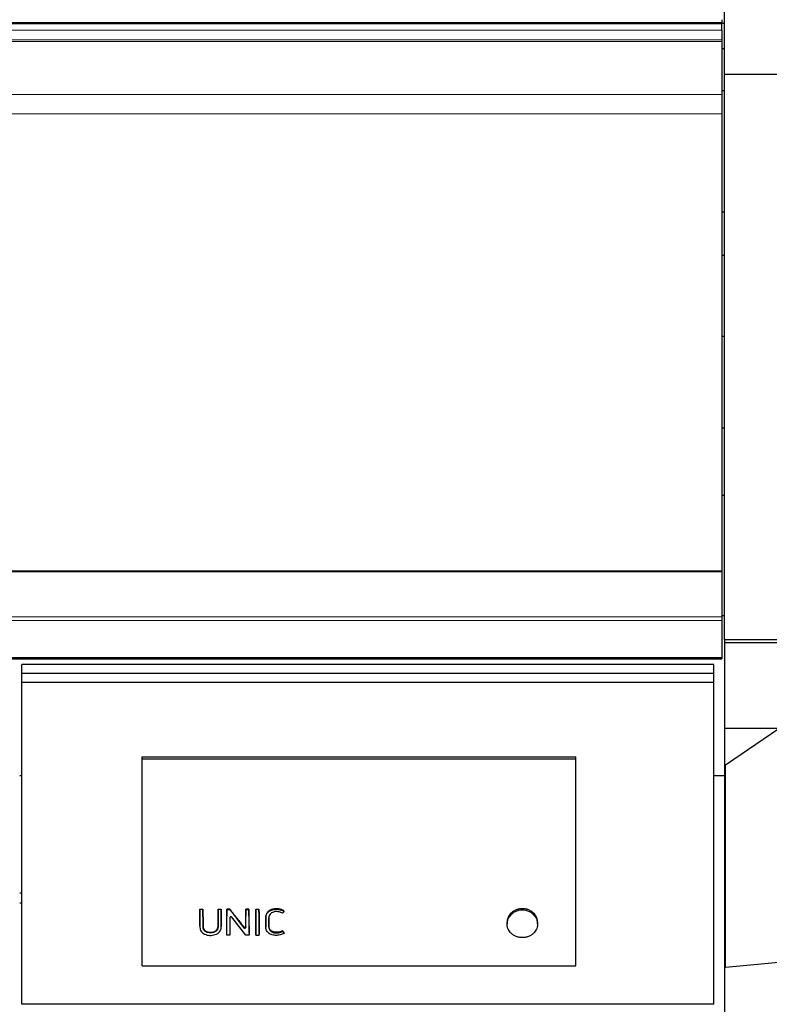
# Model space of a CAD drawing. Header units: inches. Extents: x 0 to 23760, y -13 to 16800.
# Tile 204 of 247: x 19696 to 20388, y 13427 to 14336. Entities that reach past the tile are written whole.
import ezdxf

# ---------------------------------------------------------------- set-up
doc = ezdxf.new("R2010")
doc.units = ezdxf.units.IN
doc.layers.add('254', color=7, linetype='Continuous', true_color=0xffffff)
doc.styles.add('latin_extended', font='simplex.shx')
doc.dimstyles.get("Standard").update_dxf_attribs({"dimtxt": 0.18, "dimasz": 0.18, "dimexe": 0.18, "dimexo": 0.0625, "dimgap": 0.09, "dimtad": 0, "dimtih": 1, "dimtoh": 1, "dimdec": 4, "dimzin": 0, "dimdsep": 46, "dimtxsty": 'Standard', "dimcen": 0.09, "dimadec": 0, "dimazin": 0, "dimtfac": 1, "dimtdec": 4, "dimtofl": 0, "dimtmove": 0, "dimatfit": 3, "dimfxl": 1, "dimtolj": 1, "dimtzin": 0, "dimarcsym": 0})

# ---------------------------------------------------------------- blocks, each defined once
blk = doc.blocks.new('_U13')
at = {"layer": '254', "color": 3, "linetype": 'Continuous', "lineweight": 13, "transparency": 16777216}
for p, q in [((22254.48, 14131.84), (22254.48, 10458.84)), ((20346.5, 12536.87), (20346.5, 10458.84)), ((20486.5, 10498.84), (22114.48, 10498.84))]:
    blk.add_line(p, q, dxfattribs=at)
at = {"layer": '254', "color": 3, "transparency": 16777216}
for points in [[(20486.5, 10522.18), (20486.5, 10475.51), (20346.5, 10498.84)], [(22114.48, 10475.51), (22114.48, 10522.18), (22254.48, 10498.84)]]:
    blk.add_solid(points, dxfattribs=at)
at = {"layer": 'Defpoints', "color": 0, "transparency": 16777216}
for p in [(22254.48, 14171.84), (20346.5, 12576.87), (22254.48, 10498.84)]:
    blk.add_point(p, dxfattribs=at)
at = {"layer": '254', "color": 2, "lineweight": 13, "transparency": 16777216, "insert": (21067.15, 10708.84), "char_height": 140, "attachment_point": 1, "style": 'latin_extended'}
blk.add_mtext('\\A1;1908', dxfattribs=at)

msp = doc.modelspace()

# ---------------------------------------------------------------- linework, layer by layer
at = {"layer": '254', "color": 2, "linetype": 'Continuous', "lineweight": 25}
for p, q in [((20346.497, 14285.107), (20346.497, 14553.845)), ((20343.997, 14335.609), (20343.997, 14333.052)), ((20343.997, 14333.052), (20343.997, 14331.749)), ((20343.997, 14331.749), (18968.997, 14331.749)), ((20346.497, 14332.077), (20343.997, 14332.077)), ((20343.997, 14325.828), (20343.997, 14331.749)), ((20343.997, 14325.828), (20343.997, 14316.922)), ((20343.997, 14316.922), (20343.997, 14315.606)), ((20343.997, 14315.606), (20343.997, 14315.45)), ((20343.997, 14315.45), (20343.997, 14315.338)), ((20343.997, 14315.338), (20343.997, 14266.494)), ((20346.497, 14308.845), (20343.997, 14308.845)), ((20702.997, 14285.107), (20346.497, 14285.107)), ((20346.497, 13763.068), (20346.497, 14285.107)), ((20346.497, 14269.845), (20343.997, 14269.845)), ((20343.997, 14266.494), (20343.997, 14248.754)), ((20343.997, 14248.754), (20343.997, 13826.992)), ((20346.497, 14157.845), (20343.997, 14157.845)), ((20346.497, 14117.845), (20343.997, 14117.845)), ((20343.996, 14043.489), (20346.497, 14043.489)), ((20343.996, 13958.914), (20346.497, 13958.914)), ((20343.967, 13896.597), (20346.497, 13896.597)), ((18968.997, 13826.992), (20343.997, 13826.992)), ((18968.997, 13826.424), (20343.997, 13826.424)), ((20343.997, 13826.992), (20343.997, 13826.424)), ((20343.997, 13826.424), (20343.997, 13784.284)), ((20343.967, 13785.72), (20346.497, 13785.72)), ((20343.997, 13784.284), (20343.997, 13781.175)), ((20343.997, 13781.175), (20343.997, 13747.051)), ((20346.497, 13763.068), (20346.497, 13760.329)), ((20677.997, 13763.068), (20346.497, 13763.068)), ((20677.997, 13760.329), (20346.497, 13760.329)), ((20346.497, 13760.329), (20346.497, 13681.476)), ((18968.997, 13745.555), (20343.997, 13745.555)), ((20343.997, 13747.051), (20343.997, 13746.515)), ((20343.997, 13746.515), (20343.997, 13745.555)), ((19697.747, 13732.15), (19697.747, 13740.343)), ((20336.747, 13740.343), (19697.747, 13740.343)), ((20336.747, 13732.15), (20336.747, 13740.343)), ((19697.747, 13723.679), (19697.747, 13732.15)), ((20336.747, 13732.15), (19697.747, 13732.15)), ((19697.747, 13426.787), (19697.747, 13723.679)), ((20336.747, 13723.679), (19697.747, 13723.679)), ((20336.747, 13723.679), (20336.747, 13732.15)), ((20336.747, 13426.787), (20336.747, 13723.679)), ((20346.497, 13681.482), (20346.497, 13647.873)), ((20396.785, 13681.482), (20346.497, 13681.482)), ((20347.497, 13647.873), (20396.785, 13681.482)), ((19808.759, 13655.102), (20209.259, 13655.102)), ((19808.759, 13653.5), (19808.759, 13655.102)), ((19808.759, 13653.5), (20209.259, 13653.5)), ((19808.759, 13462.339), (19808.759, 13653.5)), ((20209.259, 13653.5), (20209.259, 13655.102)), ((20209.259, 13462.339), (20209.259, 13653.5)), ((20346.497, 13647.873), (20346.497, 13460.712)), ((20347.497, 13647.873), (20346.497, 13647.873)), ((20347.497, 13460.712), (20347.497, 13647.873)), ((19695.741, 13637.961), (19697.734, 13637.961)), ((20336.687, 13637.961), (20346.497, 13637.961)), ((19697.751, 13529.505), (19695.751, 13529.505)), ((19697.751, 13520.27), (19695.751, 13520.27)), ((19862.219, 13514.179), (19862.219, 13514.619)), ((19862.219, 13514.619), (19865.02, 13514.619)), ((19865.02, 13514.179), (19865.02, 13514.619)), ((19878.984, 13514.619), (19881.784, 13514.619)), ((19878.984, 13514.179), (19878.984, 13514.619)), ((19881.784, 13514.179), (19881.784, 13514.619)), ((19889.852, 13514.619), (19887.009, 13514.619)), ((19887.009, 13514.179), (19887.009, 13514.619)), ((19889.852, 13514.179), (19889.852, 13514.619)), ((19907.466, 13514.619), (19904.665, 13514.619)), ((19904.665, 13514.179), (19904.665, 13514.619)), ((19907.466, 13514.179), (19907.466, 13514.619)), ((19913.939, 13514.619), (19916.74, 13514.619)), ((19913.939, 13514.179), (19913.939, 13514.619)), ((19916.74, 13514.179), (19916.74, 13514.619)), ((19865.02, 13514.179), (19862.219, 13514.179)), ((19881.784, 13514.179), (19878.984, 13514.179)), ((19881.817, 13497.981), (19881.796, 13507.774)), ((19886.961, 13490.728), (19886.997, 13507.774)), ((19887.009, 13514.179), (19889.852, 13514.179)), ((19889.824, 13506.845), (19889.858, 13490.728)), ((19904.565, 13490.728), (19891.647, 13507.337)), ((19896.407, 13505.738), (19902.805, 13497.503)), ((19904.632, 13497.986), (19904.653, 13507.774)), ((19904.665, 13514.179), (19907.466, 13514.179)), ((19907.478, 13507.774), (19907.514, 13490.728)), ((19913.927, 13507.774), (19913.891, 13490.728)), ((19916.74, 13514.179), (19913.939, 13514.179)), ((19916.788, 13490.728), (19916.752, 13507.774)), ((19939.809, 13512.653), (19939.809, 13513.098)), ((19862.184, 13498.795), (19862.184, 13498.248)), ((19881.817, 13497.963), (19881.817, 13497.981)), ((19923.002, 13498.701), (19923.002, 13498.154)), ((19925.865, 13499.474), (19925.865, 13500.01)), ((20145.843, 13502.656), (20145.843, 13501.025)), ((20174.037, 13501.025), (20174.037, 13502.655)), ((19886.961, 13490.728), (19886.961, 13491.371)), ((19889.858, 13490.728), (19886.961, 13490.728)), ((19889.858, 13490.728), (19889.858, 13491.371)), ((19907.514, 13490.728), (19904.565, 13490.728)), ((19907.514, 13490.728), (19907.514, 13491.371)), ((19913.891, 13490.728), (19913.891, 13491.371)), ((19913.891, 13490.728), (19916.788, 13490.728)), ((19916.788, 13490.728), (19916.788, 13491.371)), ((19938.579, 13494.143), (19938.579, 13494.738)), ((19938.579, 13494.143), (19939.906, 13492.291)), ((19939.906, 13492.291), (19939.906, 13492.912)), ((19808.759, 13462.339), (20209.259, 13462.339)), ((20347.497, 13460.712), (20346.497, 13460.712)), ((20346.497, 13460.709), (20346.497, 13138.066)), ((20396.785, 13465.506), (20347.497, 13460.712)), ((20336.747, 13426.787), (19697.747, 13426.787))]:
    msp.add_line(p, q, dxfattribs=at)
at = {"layer": '254', "color": 110, "linetype": 'Continuous', "lineweight": 13}
for p, q in [((15118.997, 14333.052), (20343.997, 14333.052)), ((18968.997, 14325.828), (20343.997, 14325.828)), ((18968.997, 14316.922), (20343.997, 14316.922)), ((18968.997, 14315.606), (20343.997, 14315.606)), ((18968.997, 14315.45), (20343.997, 14315.45)), ((18968.997, 14315.338), (20343.997, 14315.338)), ((18968.997, 14266.494), (20343.997, 14266.494)), ((18968.997, 14248.754), (20343.997, 14248.754)), ((18968.997, 13784.284), (20343.997, 13784.284)), ((18968.997, 13781.175), (20343.997, 13781.175)), ((18968.997, 13747.051), (20343.997, 13747.051)), ((18968.997, 13746.515), (20343.997, 13746.515)), ((19932.622, 13514.489), (19932.622, 13514.929)), ((19862.207, 13507.774), (19862.207, 13508.24)), ((19865.032, 13507.774), (19865.032, 13508.24)), ((19878.971, 13507.774), (19878.971, 13508.24)), ((19881.796, 13507.774), (19881.796, 13508.24)), ((19886.997, 13507.774), (19886.997, 13508.24)), ((19889.824, 13506.845), (19889.824, 13506.847)), ((19896.407, 13505.738), (19896.407, 13506.218)), ((19904.653, 13507.774), (19904.653, 13508.24)), ((19907.478, 13507.774), (19907.478, 13508.24)), ((19913.927, 13507.774), (19913.927, 13508.24)), ((19916.752, 13507.774), (19916.752, 13508.24)), ((19923.044, 13507.517), (19923.044, 13507.985)), ((20148.273, 13509.583), (20148.273, 13508.128)), ((20171.607, 13509.583), (20171.607, 13508.128)), ((19881.817, 13497.981), (19881.817, 13498.53)), ((19902.805, 13497.503), (19902.805, 13498.057)), ((19904.632, 13497.986), (19904.632, 13498.535))]:
    msp.add_line(p, q, dxfattribs=at)
at = {"layer": '254', "color": 2, "linetype": 'Continuous', "lineweight": 25}
for centre, major_axis, ratio, start_param, end_param in [((19881.774, 14110.506), (-1.911, 1200.902), 0.0009009, 2.0961392, 2.105511), ((19887.019, 14109.604), (1.91, 1199.783), 0.0009006, 4.171048, 4.1873742), ((19890.825, 13506.837), (-1.001, 0.044), 0.8870641, 3.788573, 6.3244483), ((19889.799, 14109.698), (-1.91, 1199.9), 0.0009006, 2.0967348, 2.1121704), ((19886.543, 14109.759), (-759.045, 1185.848), 0.2418607, 1.9442257, 1.9521119), ((19904.675, 14108.958), (1.909, 1198.981), 0.0009003, 4.1782304, 4.1876088), ((19907.456, 14109.736), (-1.91, 1199.946), 0.0009006, 2.0958592, 2.1121836), ((19913.949, 14109.736), (1.91, 1199.947), 0.0009006, 4.1710013, 4.1873258), ((19916.729, 14109.802), (-1.91, 1200.029), 0.0009007, 2.0958837, 2.1122072), ((20159.94, 13501.182), (-14.051, 0), 0.8870108, 3.7326986, 5.6920794), ((19903.631, 13497.994), (-1.001, 0.027), 0.8769779, 0.6237267, 3.1630783), ((19921.26, 14106.485), (-693.968, 1184.986), 0.232747, 1.9722772, 1.974055)]:
    msp.add_ellipse(centre, major_axis=major_axis, ratio=ratio, start_param=start_param, end_param=end_param, dxfattribs=at)
for points in [[(19862.207, 13508.24), (19862.212, 13510.363), (19862.215, 13512.489), (19862.219, 13514.619)], [(19865.02, 13514.619), (19865.024, 13512.489), (19865.028, 13510.363), (19865.032, 13508.24)], [(19878.971, 13508.24), (19878.976, 13510.363), (19878.98, 13512.489), (19878.984, 13514.619)], [(19881.784, 13514.619), (19881.788, 13512.489), (19881.792, 13510.363), (19881.796, 13508.24)], [(19887.009, 13514.619), (19887.005, 13512.489), (19887.001, 13510.363), (19886.997, 13508.24)], [(19904.665, 13514.619), (19904.661, 13512.489), (19904.657, 13510.363), (19904.653, 13508.24)], [(19907.478, 13508.24), (19907.473, 13510.363), (19907.47, 13512.489), (19907.466, 13514.619)], [(19913.927, 13508.24), (19913.931, 13510.363), (19913.935, 13512.489), (19913.939, 13514.619)], [(19916.74, 13514.619), (19916.744, 13512.489), (19916.747, 13510.363), (19916.752, 13508.24)], [(19938.458, 13510.814), (19937.514, 13511.411), (19936.456, 13511.786), (19935.337, 13512.042)]]:
    msp.add_open_spline(points, degree=3, dxfattribs=at)
for points, knots in [([(19896.407, 13506.218), (19895.314, 13507.615), (19894.222, 13509.013), (19892.037, 13511.814), (19890.945, 13513.216), (19889.852, 13514.619)], [0, 0, 0, 0, 0.5, 0.5, 1, 1, 1, 1]), ([(19932.622, 13514.929), (19932.043, 13514.929), (19931.471, 13514.894), (19930.339, 13514.75), (19929.78, 13514.64), (19929.159, 13514.471), (19929.09, 13514.452), (19928.953, 13514.412), (19928.749, 13514.35), (19928.279, 13514.194), (19927.889, 13514.039), (19927.381, 13513.81), (19927.133, 13513.686), (19926.771, 13513.483), (19926.652, 13513.413), (19926.476, 13513.303), (19926.417, 13513.266), (19926.302, 13513.19), (19926.244, 13513.151), (19925.736, 13512.8), (19925.327, 13512.454), (19924.777, 13511.884), (19924.604, 13511.686), (19924.401, 13511.427), (19924.361, 13511.375), (19924.283, 13511.269), (19924.244, 13511.216), (19924.131, 13511.056), (19924.059, 13510.947), (19923.853, 13510.619), (19923.729, 13510.396), (19923.51, 13509.939), (19923.415, 13509.705), (19923.297, 13509.346), (19923.261, 13509.225), (19923.214, 13509.042), (19923.199, 13508.98), (19923.171, 13508.857), (19923.105, 13508.548), (19923.064, 13508.236), (19923.044, 13507.985)], [0, 0, 0, 0, 0.125, 0.125, 0.25, 0.25, 0.265625, 0.265625, 0.28125, 0.3125, 0.375, 0.375, 0.4375, 0.4375, 0.46875, 0.46875, 0.484375, 0.484375, 0.5, 0.5, 0.625, 0.625, 0.6875, 0.6875, 0.703125, 0.703125, 0.71875, 0.71875, 0.75, 0.75, 0.8125, 0.8125, 0.875, 0.875, 0.90625, 0.90625, 0.921875, 0.921875, 0.9375, 1, 1, 1, 1]), ([(19923.044, 13507.517), (19923.084, 13508.021), (19923.177, 13508.516), (19923.492, 13509.485), (19923.718, 13509.949), (19924.265, 13510.824), (19924.591, 13511.243), (19925.331, 13512.01), (19925.741, 13512.357), (19926.639, 13512.98), (19927.129, 13513.255), (19928.146, 13513.712), (19928.678, 13513.899), (19930.333, 13514.35), (19931.466, 13514.489), (19932.622, 13514.489)], [0, 0, 0, 0, 0.125, 0.125, 0.25, 0.25, 0.375, 0.375, 0.5, 0.5, 0.625, 0.625, 0.75, 0.75, 1, 1, 1, 1]), ([(19939.809, 13513.098), (19939.295, 13513.428), (19938.749, 13513.712), (19938.1, 13513.979), (19938.027, 13514.008), (19937.881, 13514.064), (19937.808, 13514.091), (19937.588, 13514.171), (19937.441, 13514.22), (19936.995, 13514.361), (19936.694, 13514.443), (19936.085, 13514.586), (19935.777, 13514.647), (19935.311, 13514.726), (19935.077, 13514.762), (19934.841, 13514.792), (19934.683, 13514.812), (19934.604, 13514.821), (19934.209, 13514.863), (19933.893, 13514.888), (19933.258, 13514.921), (19932.94, 13514.929), (19932.622, 13514.929)], [0, 0, 0, 0, 0.25, 0.25, 0.28125, 0.28125, 0.3125, 0.3125, 0.375, 0.375, 0.5, 0.5, 0.625, 0.625, 0.6875, 0.71875, 0.71875, 0.75, 0.75, 0.875, 0.875, 1, 1, 1, 1]), ([(19932.622, 13514.489), (19933.896, 13514.489), (19935.168, 13514.361), (19937.009, 13513.927), (19937.612, 13513.738), (19938.754, 13513.266), (19939.296, 13512.984), (19939.809, 13512.653)], [0, 0, 0, 0, 0.5, 0.5, 0.75, 0.75, 1, 1, 1, 1]), ([(20171.607, 13509.583), (20171.446, 13509.791), (20171.11, 13510.197), (20170.749, 13510.582), (20170.188, 13511.143), (20169.789, 13511.497), (20169.153, 13511.997), (20168.934, 13512.158), (20168.597, 13512.392), (20168.483, 13512.468), (20168.251, 13512.619), (20168.134, 13512.693), (20167.545, 13513.052), (20167.057, 13513.312), (20166.05, 13513.779), (20165.531, 13513.985), (20164.728, 13514.254), (20164.456, 13514.337), (20164.111, 13514.432), (20164.042, 13514.451), (20163.904, 13514.487), (20163.696, 13514.539), (20163.488, 13514.587), (20162.791, 13514.739), (20162.23, 13514.829), (20161.097, 13514.951), (20160.526, 13514.982), (20159.806, 13514.982), (20159.661, 13514.981), (20159.444, 13514.975), (20159.372, 13514.973), (20159.228, 13514.967), (20158.868, 13514.95), (20158.51, 13514.922), (20157.658, 13514.83), (20157.097, 13514.74), (20156.265, 13514.56), (20155.715, 13514.425), (20155.171, 13514.26), (20154.833, 13514.148), (20154.766, 13514.125), (20154.632, 13514.078), (20154.432, 13514.006), (20154.234, 13513.931), (20153.843, 13513.776), (20153.586, 13513.666), (20152.83, 13513.316), (20152.343, 13513.056), (20151.641, 13512.629), (20151.411, 13512.48), (20151.073, 13512.246), (20150.962, 13512.167), (20150.796, 13512.045), (20150.741, 13512.004), (20150.633, 13511.921), (20150.579, 13511.88), (20150.097, 13511.503), (20149.696, 13511.147), (20149.133, 13510.583), (20148.77, 13510.197), (20148.434, 13509.791), (20148.273, 13509.583)], [0, 0, 0, 0, 0.03125, 0.0625, 0.0625, 0.125, 0.125, 0.15625, 0.15625, 0.171875, 0.171875, 0.1875, 0.1875, 0.25, 0.25, 0.3125, 0.3125, 0.34375, 0.34375, 0.3515625, 0.3515625, 0.359375, 0.375, 0.375, 0.4375, 0.4375, 0.5, 0.5, 0.515625, 0.515625, 0.5234375, 0.5234375, 0.53125, 0.5625, 0.5625, 0.625, 0.625, 0.65625, 0.6875, 0.6875, 0.6953125, 0.6953125, 0.703125, 0.71875, 0.71875, 0.75, 0.75, 0.8125, 0.8125, 0.84375, 0.84375, 0.859375, 0.859375, 0.8671875, 0.8671875, 0.875, 0.875, 0.9375, 0.9375, 0.96875, 1, 1, 1, 1]), ([(19862.207, 13507.774), (19862.201, 13504.862), (19862.195, 13501.951), (19862.187, 13498.312), (19862.158, 13497.583), (19862.373, 13496.131), (19862.609, 13495.399), (19863.35, 13494.053), (19863.836, 13493.437), (19865.014, 13492.369), (19865.709, 13491.915), (19867.199, 13491.203), (19868.012, 13490.938), (19869.652, 13490.57), (19870.49, 13490.464), (19872.199, 13490.394), (19873.052, 13490.428), (19874.727, 13490.645), (19875.565, 13490.832), (19877.152, 13491.375), (19877.91, 13491.737), (19879.271, 13492.635), (19879.873, 13493.174), (19880.85, 13494.393), (19881.229, 13495.053), (19881.718, 13496.494), (19881.819, 13497.231), (19881.817, 13497.981)], [0, 0, 0, 0, 0.25, 0.25, 0.3125, 0.3125, 0.375, 0.375, 0.4375, 0.4375, 0.5, 0.5, 0.5625, 0.5625, 0.625, 0.625, 0.6875, 0.6875, 0.75, 0.75, 0.8125, 0.8125, 0.875, 0.875, 0.9375, 0.9375, 1, 1, 1, 1]), ([(19862.184, 13498.795), (19862.184, 13499.014), (19862.187, 13499.233), (19862.189, 13499.544), (19862.189, 13499.635), (19862.189, 13499.818), (19862.19, 13500.092), (19862.191, 13500.731), (19862.194, 13502.011), (19862.196, 13503.109), (19862.201, 13505.306), (19862.204, 13506.772), (19862.207, 13508.24)], [0, 0, 0, 0, 0.0698215, 0.0698215, 0.0988896, 0.0988896, 0.1279577, 0.1860938, 0.3023661, 0.5349108, 0.5349108, 1, 1, 1, 1]), ([(19862.219, 13514.179), (19862.218, 13513.598), (19862.217, 13513.018), (19862.213, 13510.883), (19862.21, 13509.328), (19862.207, 13507.774)], [0, 0, 0, 0, 0.2717687, 0.2717687, 1, 1, 1, 1]), ([(19865.032, 13507.774), (19865.031, 13508.354), (19865.03, 13508.934), (19865.026, 13511.069), (19865.023, 13512.624), (19865.02, 13514.179)], [0, 0, 0, 0, 0.2717687, 0.2717687, 1, 1, 1, 1]), ([(19865.032, 13508.24), (19865.035, 13506.679), (19865.04, 13504.339), (19865.046, 13501.615), (19865.049, 13500.449), (19865.049, 13500.012), (19865.05, 13499.963), (19865.05, 13499.866), (19865.049, 13499.72), (19865.047, 13499.38), (19865.049, 13499.089), (19865.056, 13498.846), (19865.058, 13498.798), (19865.063, 13498.701), (19865.071, 13498.556), (19865.084, 13498.411), (19865.115, 13498.123), (19865.145, 13497.932), (19865.222, 13497.552), (19865.27, 13497.364), (19865.343, 13497.13), (19865.359, 13497.084), (19865.391, 13496.99), (19865.407, 13496.944), (19865.46, 13496.805), (19865.497, 13496.714), (19865.578, 13496.534), (19865.62, 13496.445), (19865.711, 13496.27), (19865.759, 13496.184), (19865.911, 13495.928), (19866.023, 13495.762), (19866.208, 13495.522), (19866.272, 13495.443), (19866.373, 13495.326), (19866.408, 13495.288), (19866.478, 13495.211), (19866.514, 13495.174), (19866.696, 13494.989), (19866.85, 13494.849), (19867.177, 13494.589), (19867.349, 13494.467), (19867.62, 13494.298), (19867.713, 13494.244), (19867.855, 13494.166), (19867.903, 13494.14), (19868, 13494.09), (19868.049, 13494.066), (19868.295, 13493.947), (19868.497, 13493.862), (19868.909, 13493.709), (19869.119, 13493.642), (19869.44, 13493.554), (19869.548, 13493.527), (19869.712, 13493.489), (19869.766, 13493.476), (19869.876, 13493.453), (19869.931, 13493.442), (19870.205, 13493.388), (19870.426, 13493.353), (19870.868, 13493.297), (19871.311, 13493.255), (19871.757, 13493.242), (19872.204, 13493.242), (19872.429, 13493.249), (19872.71, 13493.267), (19872.766, 13493.271), (19872.879, 13493.28), (19873.047, 13493.295), (19873.213, 13493.315), (19873.545, 13493.358), (19873.764, 13493.394), (19874.197, 13493.481), (19874.412, 13493.532), (19874.676, 13493.606), (19874.729, 13493.621), (19874.834, 13493.652), (19874.887, 13493.669), (19875.044, 13493.719), (19875.251, 13493.791), (19875.456, 13493.872), (19875.608, 13493.937), (19875.658, 13493.96), (19875.758, 13494.005), (19875.808, 13494.029), (19876.054, 13494.148), (19876.243, 13494.252), (19876.607, 13494.478), (19876.781, 13494.599), (19877.03, 13494.795), (19877.111, 13494.863), (19877.21, 13494.951), (19877.229, 13494.969), (19877.268, 13495.004), (19877.326, 13495.058), (19877.382, 13495.113), (19877.565, 13495.298), (19877.7, 13495.452), (19877.888, 13495.692), (19877.948, 13495.773), (19878.063, 13495.939), (19878.146, 13496.066), (19878.223, 13496.195), (19878.273, 13496.283), (19878.298, 13496.327), (19878.369, 13496.46), (19878.413, 13496.549), (19878.497, 13496.729), (19878.535, 13496.82), (19878.607, 13497.003), (19878.64, 13497.096), (19878.73, 13497.375), (19878.78, 13497.563), (19878.839, 13497.85), (19878.857, 13497.946), (19878.887, 13498.14), (19878.925, 13498.43), (19878.943, 13498.72), (19878.95, 13498.962), (19878.951, 13499.011), (19878.952, 13499.108), (19878.952, 13499.156), (19878.953, 13499.302), (19878.954, 13499.592), (19878.956, 13500.271), (19878.96, 13501.629), (19878.965, 13504.347), (19878.968, 13506.682), (19878.971, 13508.24)], [0, 0, 0, 0, 0.125, 0.1875, 0.21875, 0.21875, 0.2226563, 0.2226563, 0.2265625, 0.234375, 0.25, 0.25, 0.2539063, 0.2539063, 0.2578125, 0.265625, 0.265625, 0.28125, 0.28125, 0.296875, 0.296875, 0.3007813, 0.3007813, 0.3046875, 0.3046875, 0.3125, 0.3125, 0.3203125, 0.3203125, 0.328125, 0.328125, 0.34375, 0.34375, 0.3515625, 0.3515625, 0.3554688, 0.3554688, 0.359375, 0.359375, 0.375, 0.375, 0.390625, 0.390625, 0.3984375, 0.3984375, 0.4023438, 0.4023438, 0.40625, 0.40625, 0.421875, 0.421875, 0.4375, 0.4375, 0.4453125, 0.4453125, 0.4492188, 0.4492188, 0.453125, 0.453125, 0.46875, 0.46875, 0.484375, 0.5, 0.5, 0.515625, 0.515625, 0.5195313, 0.5195313, 0.5234375, 0.53125, 0.53125, 0.546875, 0.546875, 0.5625, 0.5625, 0.5664063, 0.5664063, 0.5703125, 0.5703125, 0.578125, 0.5859375, 0.5859375, 0.5898438, 0.5898438, 0.59375, 0.59375, 0.609375, 0.609375, 0.625, 0.625, 0.6328125, 0.6328125, 0.6347656, 0.6347656, 0.6367188, 0.640625, 0.640625, 0.65625, 0.65625, 0.6640625, 0.6640625, 0.671875, 0.6757813, 0.6757813, 0.6796875, 0.6796875, 0.6875, 0.6875, 0.6953125, 0.6953125, 0.703125, 0.703125, 0.71875, 0.71875, 0.7265625, 0.7265625, 0.734375, 0.75, 0.75, 0.7539063, 0.7539063, 0.7578125, 0.7578125, 0.765625, 0.78125, 0.8125, 0.875, 1, 1, 1, 1]), ([(19878.971, 13507.774), (19878.965, 13504.707), (19878.964, 13501.641), (19878.951, 13498.191), (19878.925, 13497.808), (19878.799, 13497.044), (19878.697, 13496.658), (19878.398, 13495.911), (19878.204, 13495.556), (19877.732, 13494.884), (19877.449, 13494.566), (19876.498, 13493.733), (19875.702, 13493.312), (19873.995, 13492.781), (19873.078, 13492.644), (19871.277, 13492.61), (19870.365, 13492.707), (19868.629, 13493.148), (19867.8, 13493.518), (19866.781, 13494.299), (19866.475, 13494.601), (19865.961, 13495.25), (19865.746, 13495.6), (19865.234, 13496.706), (19865.086, 13497.496), (19865.042, 13498.682), (19865.05, 13499.077), (19865.049, 13499.868), (19865.046, 13501.054), (19865.04, 13503.821), (19865.035, 13506.192), (19865.032, 13507.774)], [0, 0, 0, 0, 0.25, 0.25, 0.28125, 0.28125, 0.3125, 0.3125, 0.34375, 0.34375, 0.375, 0.375, 0.4375, 0.4375, 0.5, 0.5, 0.5625, 0.5625, 0.625, 0.625, 0.65625, 0.65625, 0.6875, 0.6875, 0.75, 0.75, 0.78125, 0.78125, 0.8125, 0.875, 1, 1, 1, 1]), ([(19878.984, 13514.179), (19878.982, 13513.598), (19878.981, 13513.018), (19878.978, 13510.883), (19878.975, 13509.328), (19878.971, 13507.774)], [0, 0, 0, 0, 0.2717687, 0.2717687, 1, 1, 1, 1]), ([(19881.796, 13507.774), (19881.795, 13508.354), (19881.794, 13508.934), (19881.79, 13511.069), (19881.787, 13512.624), (19881.784, 13514.179)], [0, 0, 0, 0, 0.2717687, 0.2717687, 1, 1, 1, 1]), ([(19886.997, 13507.774), (19887, 13509.328), (19887.003, 13510.883), (19887.007, 13513.018), (19887.008, 13513.598), (19887.009, 13514.179)], [0, 0, 0, 0, 0.7282313, 0.7282313, 1, 1, 1, 1]), ([(19889.852, 13514.179), (19890.917, 13512.807), (19891.982, 13511.436), (19893.793, 13509.103), (19894.54, 13508.142), (19895.66, 13506.7), (19896.033, 13506.219), (19896.407, 13505.738)], [0, 0, 0, 0, 0.4873931, 0.4873931, 0.829131, 0.829131, 1, 1, 1, 1]), ([(19904.653, 13507.774), (19904.656, 13509.328), (19904.659, 13510.883), (19904.663, 13513.018), (19904.664, 13513.598), (19904.665, 13514.179)], [0, 0, 0, 0, 0.7282313, 0.7282313, 1, 1, 1, 1]), ([(19907.466, 13514.179), (19907.469, 13512.624), (19907.471, 13511.069), (19907.476, 13508.934), (19907.477, 13508.354), (19907.478, 13507.774)], [0, 0, 0, 0, 0.7282313, 0.7282313, 1, 1, 1, 1]), ([(19913.939, 13514.179), (19913.938, 13513.598), (19913.937, 13513.018), (19913.933, 13510.883), (19913.93, 13509.328), (19913.927, 13507.774)], [0, 0, 0, 0, 0.2717687, 0.2717687, 1, 1, 1, 1]), ([(19916.752, 13507.774), (19916.751, 13508.354), (19916.749, 13508.934), (19916.745, 13511.069), (19916.743, 13512.624), (19916.74, 13514.179)], [0, 0, 0, 0, 0.2717687, 0.2717687, 1, 1, 1, 1]), ([(19939.906, 13492.291), (19939.342, 13491.937), (19938.729, 13491.649), (19937.474, 13491.164), (19936.829, 13490.959), (19935.495, 13490.648), (19934.81, 13490.543), (19933.443, 13490.421), (19932.755, 13490.4), (19931.37, 13490.455), (19930.686, 13490.534), (19929.346, 13490.801), (19928.682, 13490.99), (19926.793, 13491.719), (19925.651, 13492.446), (19924.36, 13493.855), (19923.998, 13494.374), (19923.434, 13495.465), (19923.237, 13496.053), (19923.07, 13496.941), (19923.034, 13497.239), (19922.999, 13497.841), (19923.002, 13498.144), (19923.004, 13499.051), (19923.008, 13500.865), (19923.013, 13503.284), (19923.017, 13505.401), (19923.019, 13506.308), (19923.021, 13506.913), (19923.02, 13507.215), (19923.044, 13507.517)], [0, 0, 0, 0, 0.0625, 0.0625, 0.125, 0.125, 0.1875, 0.1875, 0.25, 0.25, 0.3125, 0.3125, 0.375, 0.375, 0.5, 0.5, 0.5625, 0.5625, 0.625, 0.625, 0.65625, 0.65625, 0.6875, 0.6875, 0.75, 0.875, 0.9375, 0.96875, 0.96875, 1, 1, 1, 1]), ([(19923.044, 13507.985), (19923.02, 13507.687), (19923.021, 13507.388), (19923.019, 13506.791), (19923.019, 13506.492), (19923.017, 13505.597), (19923.013, 13503.807), (19923.009, 13502.02), (19923.005, 13500.235), (19923.004, 13499.64), (19923.003, 13498.972), (19923.003, 13498.897), (19923.002, 13498.785), (19923.002, 13498.746), (19923.002, 13498.708)], [0, 0, 0, 0, 0.0963484, 0.0963484, 0.1926968, 0.1926968, 0.3853936, 0.7707872, 0.7707872, 0.963484, 0.963484, 0.9875711, 0.9875711, 1, 1, 1, 1]), ([(19928.428, 13511.248), (19927.879, 13510.902), (19927.396, 13510.467), (19926.637, 13509.493), (19926.338, 13508.948), (19925.966, 13507.817), (19925.879, 13507.221), (19925.845, 13506.335), (19925.851, 13506.039), (19925.852, 13505.448), (19925.855, 13503.97), (19925.86, 13501.901), (19925.863, 13500.128), (19925.866, 13498.946), (19925.848, 13498.352), (19925.992, 13497.184), (19926.146, 13496.602), (19926.663, 13495.518), (19927.017, 13495.004), (19927.884, 13494.111), (19928.412, 13493.735), (19929.576, 13493.141), (19930.21, 13492.934), (19931.526, 13492.664), (19932.193, 13492.613), (19933.541, 13492.646), (19934.213, 13492.714), (19935.523, 13492.933), (19936.169, 13493.078), (19937.419, 13493.511), (19938.024, 13493.796), (19938.579, 13494.143)], [0, 0, 0, 0, 0.0625, 0.0625, 0.125, 0.125, 0.1875, 0.1875, 0.21875, 0.21875, 0.25, 0.375, 0.4375, 0.4375, 0.5, 0.5, 0.5625, 0.5625, 0.625, 0.625, 0.6875, 0.6875, 0.75, 0.75, 0.8125, 0.8125, 0.875, 0.875, 0.9375, 0.9375, 1, 1, 1, 1]), ([(19938.579, 13494.738), (19938.44, 13494.653), (19938.299, 13494.572), (19938.013, 13494.418), (19937.722, 13494.272), (19937.273, 13494.075), (19936.965, 13493.96), (19936.652, 13493.853), (19936.493, 13493.803), (19936.252, 13493.734), (19936.171, 13493.712), (19936.008, 13493.67), (19935.926, 13493.649), (19935.518, 13493.553), (19935.189, 13493.49), (19934.529, 13493.381), (19934.197, 13493.338), (19933.697, 13493.29), (19933.53, 13493.277), (19933.195, 13493.257), (19933.028, 13493.25), (19932.691, 13493.242), (19932.522, 13493.242), (19932.268, 13493.249), (19932.183, 13493.252), (19932.013, 13493.262), (19931.927, 13493.268), (19931.673, 13493.289), (19931.504, 13493.308), (19931.17, 13493.356), (19931.004, 13493.385), (19930.675, 13493.452), (19930.512, 13493.491), (19930.189, 13493.577), (19930.028, 13493.625), (19929.83, 13493.693), (19929.79, 13493.706), (19929.711, 13493.735), (19929.672, 13493.749), (19929.555, 13493.793), (19929.4, 13493.855), (19929.25, 13493.921), (19929.101, 13493.99), (19929.028, 13494.026), (19928.811, 13494.137), (19928.669, 13494.216), (19928.395, 13494.383), (19928.261, 13494.472), (19928.067, 13494.612), (19927.971, 13494.684), (19927.878, 13494.76), (19927.816, 13494.811), (19927.786, 13494.837), (19927.695, 13494.915), (19927.636, 13494.968), (19927.522, 13495.076), (19927.467, 13495.131), (19927.305, 13495.299), (19927.202, 13495.414), (19927.008, 13495.652), (19926.917, 13495.774), (19926.787, 13495.962), (19926.725, 13496.057), (19926.665, 13496.154), (19926.626, 13496.22), (19926.606, 13496.252), (19926.55, 13496.351), (19926.513, 13496.418), (19926.444, 13496.551), (19926.41, 13496.618), (19926.316, 13496.821), (19926.259, 13496.958), (19926.159, 13497.235), (19926.115, 13497.376), (19926.038, 13497.659), (19926.005, 13497.803), (19925.971, 13497.984), (19925.965, 13498.02), (19925.952, 13498.093), (19925.947, 13498.129), (19925.93, 13498.238), (19925.921, 13498.311), (19925.879, 13498.674), (19925.868, 13498.965), (19925.863, 13499.402), (19925.863, 13499.547), (19925.864, 13499.766), (19925.865, 13499.875), (19925.865, 13499.984), (19925.865, 13500.057), (19925.865, 13500.093), (19925.863, 13500.712), (19925.86, 13502.461), (19925.856, 13504.358), (19925.853, 13505.746), (19925.852, 13505.965), (19925.852, 13506.111), (19925.852, 13506.184), (19925.851, 13506.399), (19925.85, 13506.54), (19925.85, 13506.681)], [0, 0, 0, 0, 0.0196213, 0.0196213, 0.0392426, 0.0588639, 0.0784852, 0.0784852, 0.0981065, 0.0981065, 0.1079172, 0.1079172, 0.1177279, 0.1177279, 0.1569705, 0.1569705, 0.1962131, 0.1962131, 0.2158344, 0.2158344, 0.2354557, 0.2354557, 0.255077, 0.255077, 0.2648877, 0.2648877, 0.2746983, 0.2746983, 0.2943196, 0.2943196, 0.3139409, 0.3139409, 0.3335622, 0.3335622, 0.3531836, 0.3531836, 0.3580889, 0.3580889, 0.3629942, 0.3629942, 0.3728049, 0.3826155, 0.3826155, 0.3924262, 0.3924262, 0.4120475, 0.4120475, 0.4316688, 0.4316688, 0.4414794, 0.4463848, 0.4463848, 0.4512901, 0.4512901, 0.4611008, 0.4611008, 0.4709114, 0.4709114, 0.4905327, 0.4905327, 0.510154, 0.510154, 0.5199647, 0.52487, 0.52487, 0.5297753, 0.5297753, 0.539586, 0.539586, 0.5493966, 0.5493966, 0.569018, 0.569018, 0.5886393, 0.5886393, 0.6082606, 0.6082606, 0.6131659, 0.6131659, 0.6180712, 0.6180712, 0.6278819, 0.6278819, 0.6671245, 0.6671245, 0.6867458, 0.6867458, 0.6965565, 0.7014618, 0.7014618, 0.7063671, 0.7063671, 0.7848523, 0.9418228, 0.9614441, 0.9712548, 0.9712548, 0.9810654, 0.9810654, 1, 1, 1, 1]), ([(19935.337, 13512.042), (19934.169, 13512.308), (19932.952, 13512.427), (19931.175, 13512.259), (19930.58, 13512.144), (19929.45, 13511.795), (19928.919, 13511.558), (19928.428, 13511.248)], [0, 0, 0, 0, 0.5, 0.5, 0.75, 0.75, 1, 1, 1, 1]), ([(19939.809, 13512.653), (19939.718, 13512.529), (19939.627, 13512.405), (19939.176, 13511.792), (19938.817, 13511.303), (19938.458, 13510.814)], [0, 0, 0, 0, 0.202463, 0.202463, 1, 1, 1, 1]), ([(20148.613, 13493.442), (20147.744, 13494.506), (20147.07, 13495.67), (20146.366, 13497.531), (20146.186, 13498.162), (20145.934, 13499.444), (20145.862, 13500.1), (20145.816, 13502.056), (20146.005, 13503.345), (20146.831, 13505.862), (20147.448, 13507.037), (20148.273, 13508.128)], [0, 0, 0, 0, 0.25, 0.25, 0.375, 0.375, 0.5, 0.5, 0.75, 0.75, 1, 1, 1, 1]), ([(20148.273, 13509.583), (20147.447, 13508.516), (20146.831, 13507.369), (20146.393, 13506.067), (20146.368, 13505.99), (20146.319, 13505.836), (20146.296, 13505.759), (20146.229, 13505.526), (20146.187, 13505.37), (20146.074, 13504.903), (20146.013, 13504.591), (20145.883, 13503.736), (20145.843, 13503.191), (20145.843, 13502.643)], [0, 0, 0, 0, 0.5174644, 0.5174644, 0.549806, 0.549806, 0.5821475, 0.5821475, 0.6468305, 0.6468305, 0.7761966, 0.7761966, 1, 1, 1, 1]), ([(20171.607, 13508.128), (20172.432, 13507.037), (20173.049, 13505.862), (20173.875, 13503.345), (20174.064, 13502.056), (20174.018, 13500.1), (20173.946, 13499.444), (20173.694, 13498.162), (20173.514, 13497.531), (20172.81, 13495.67), (20172.136, 13494.506), (20171.268, 13493.442)], [0, 0, 0, 0, 0.25, 0.25, 0.5, 0.5, 0.625, 0.625, 0.75, 0.75, 1, 1, 1, 1]), ([(20174.037, 13502.665), (20174.037, 13502.724), (20174.036, 13502.783), (20174.034, 13502.921), (20174.031, 13503.04), (20174.025, 13503.16), (20174.021, 13503.24), (20174.019, 13503.28), (20173.997, 13503.639), (20173.963, 13503.956), (20173.821, 13504.898), (20173.672, 13505.516), (20173.367, 13506.428), (20173.252, 13506.729), (20173.09, 13507.103), (20173.057, 13507.178), (20172.989, 13507.326), (20172.954, 13507.401), (20172.847, 13507.622), (20172.473, 13508.354), (20172.02, 13509.05), (20171.607, 13509.583)], [0, 0, 0, 0, 0.0240411, 0.0240411, 0.0565731, 0.0728391, 0.0728391, 0.089105, 0.089105, 0.2192329, 0.2192329, 0.4794886, 0.4794886, 0.6096164, 0.6096164, 0.6421484, 0.6421484, 0.6746804, 0.6746804, 0.7397443, 1, 1, 1, 1]), ([(19904.632, 13498.535), (19904.632, 13498.49), (19904.628, 13498.444), (19904.615, 13498.376), (19904.61, 13498.354), (19904.598, 13498.309), (19904.59, 13498.287), (19904.574, 13498.244), (19904.565, 13498.222), (19904.544, 13498.18), (19904.533, 13498.16), (19904.509, 13498.119), (19904.496, 13498.099), (19904.468, 13498.06), (19904.453, 13498.041), (19904.421, 13498.004), (19904.405, 13497.986), (19904.37, 13497.952), (19904.352, 13497.935), (19904.314, 13497.903), (19904.294, 13497.888), (19904.253, 13497.859), (19904.232, 13497.845), (19904.189, 13497.818), (19904.167, 13497.806), (19904.121, 13497.782), (19904.098, 13497.771), (19904.05, 13497.751), (19904.025, 13497.742), (19903.976, 13497.725), (19903.951, 13497.718), (19903.9, 13497.705), (19903.874, 13497.699), (19903.822, 13497.689), (19903.796, 13497.685), (19903.744, 13497.679), (19903.717, 13497.677), (19903.664, 13497.675), (19903.637, 13497.674), (19903.584, 13497.676), (19903.558, 13497.677), (19903.505, 13497.682), (19903.479, 13497.685), (19903.426, 13497.694), (19903.401, 13497.699), (19903.349, 13497.711), (19903.324, 13497.718), (19903.274, 13497.734), (19903.249, 13497.742), (19903.201, 13497.761), (19903.177, 13497.771), (19903.107, 13497.805), (19903.063, 13497.83), (19903, 13497.872), (19902.98, 13497.887), (19902.941, 13497.918), (19902.922, 13497.934), (19902.868, 13497.984), (19902.835, 13498.019), (19902.805, 13498.057)], [0, 0, 0, 0, 0.0625, 0.0625, 0.09375, 0.09375, 0.125, 0.125, 0.15625, 0.15625, 0.1875, 0.1875, 0.21875, 0.21875, 0.25, 0.25, 0.28125, 0.28125, 0.3125, 0.3125, 0.34375, 0.34375, 0.375, 0.375, 0.40625, 0.40625, 0.4375, 0.4375, 0.46875, 0.46875, 0.5, 0.5, 0.53125, 0.53125, 0.5625, 0.5625, 0.59375, 0.59375, 0.625, 0.625, 0.65625, 0.65625, 0.6875, 0.6875, 0.71875, 0.71875, 0.75, 0.75, 0.78125, 0.78125, 0.8125, 0.8125, 0.875, 0.875, 0.90625, 0.90625, 0.9375, 0.9375, 1, 1, 1, 1]), ([(20171.268, 13493.442), (20170.617, 13492.645), (20169.871, 13491.93), (20168.196, 13490.659), (20167.27, 13490.111), (20165.313, 13489.227), (20164.263, 13488.884), (20162.134, 13488.431), (20161.037, 13488.316), (20158.827, 13488.317), (20157.741, 13488.432), (20155.605, 13488.887), (20154.557, 13489.231), (20152.609, 13490.112), (20151.683, 13490.66), (20150.009, 13491.93), (20149.263, 13492.645), (20148.613, 13493.442)], [0, 0, 0, 0, 0.125, 0.125, 0.25, 0.25, 0.375, 0.375, 0.5, 0.5, 0.625, 0.625, 0.75, 0.75, 0.875, 0.875, 1, 1, 1, 1])]:
    msp.add_open_spline(points, degree=3, knots=knots, dxfattribs=at)

# ---------------------------------------------------------------- dimensions: what is measured, and where the dimension line sits
at = {"layer": '254', "color": 2, "linetype": 'Continuous', "lineweight": 13}
dim = msp.add_linear_dim(base=(22254.477, 10498.845), p1=(20346.497, 12576.868), p2=(22254.477, 14171.845), dimstyle='Standard', override={"dimscale": 40, "dimtxt": 3.5, "dimasz": 3.5, "dimexe": 1, "dimexo": 1, "dimgap": 1.75, "dimtad": 1, "dimtih": 1, "dimtoh": 0, "dimdec": 0, "dimlfac": 1, "dimzin": 8, "dimdsep": 46, "dimlunit": 2, "dimtxsty": 'latin_extended', "dimsah": 1, "dimse1": 0, "dimse2": 0, "dimsd1": 0, "dimsd2": 0, "dimclrd": 3, "dimclre": 3, "dimclrt": 2, "dimtol": 0, "dimtm": -0.1, "dimtfac": 0.714286, "dimtdec": 3, "dimtofl": 1, "dimtmove": 0, "dimtzin": 8, "dimlwd": 13, "dimlwe": 13}, dxfattribs=at)
dim.commit()
dim.dimension.update_dxf_attribs({"geometry": '_U13', "text_midpoint": (21300.487, 10498.845), "dimtype": 160})

doc.saveas('drawing.dxf')
